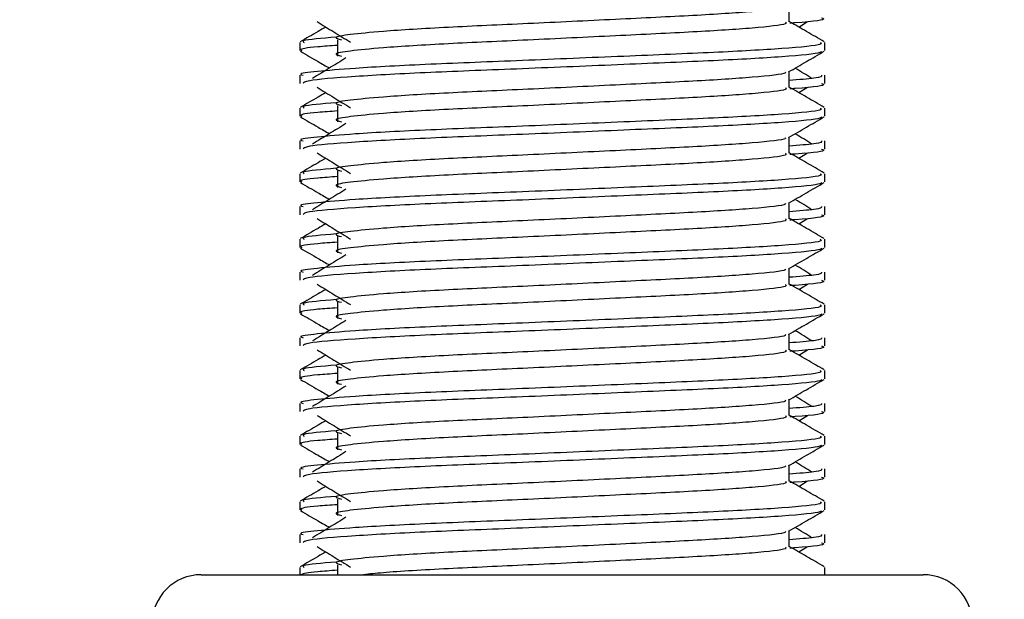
# Model space of a CAD drawing. Header units: millimetres. Extents: x 0 to 420, y 0 to 297.
# Tile 50 of 64: x 331.72 to 336.01, y 154.23 to 156.76. Entities that reach past the tile are written whole.
import ezdxf

# ---------------------------------------------------------------- set-up
doc = ezdxf.new("R2010")
doc.units = ezdxf.units.MM
doc.layers.add('QUOTE', color=174, linetype='Continuous')
doc.styles.add('SLDTEXTSTYLE3', font='TXT', dxfattribs={"width": 0.75})
doc.dimstyles.new('SLDDIMSTYLE0', dxfattribs={"dimtxt": 3, "dimasz": 3, "dimexe": 0, "dimexo": 0.0625, "dimgap": 0.75, "dimtad": 1, "dimlfac": 6.991979, "dimrnd": 1e-09, "dimzin": 12, "dimdsep": 46, "dimtxsty": 'SLDTEXTSTYLE3', "dimsah": 1, "dimcen": 0.09, "dimadec": 0, "dimazin": 3, "dimtfac": 1, "dimtdec": 3, "dimtofl": 0, "dimtmove": 0, "dimatfit": 3, "dimfxl": 0, "dimfrac": 2, "dimtolj": 1, "dimtzin": 12, "dimarcsym": 0})

# ---------------------------------------------------------------- blocks, each defined once
blk = doc.blocks.new('_D_2')
at = {"layer": 'QUOTE'}
for p, q in [((326.7882, 277.497), (361.9158, 277.497)), ((359.9158, 147.4766), (359.9158, 277.497)), ((344.6031, 147.4766), (361.9158, 147.4766))]:
    blk.add_line(p, q, dxfattribs=at)
for points in [[(359.9158, 277.497), (359.4158, 274.497), (360.4158, 274.497)], [(359.9158, 147.4766), (360.4158, 150.4766), (359.4158, 150.4766)]]:
    blk.add_solid(points, dxfattribs=at)
at = {"layer": 'QUOTE', "insert": (356.0486, 207.4993), "char_height": 3, "attachment_point": 1, "rotation": 90, "style": 'SLDTEXTSTYLE3'}
blk.add_mtext('909,1', dxfattribs=at)

msp = doc.modelspace()

# ---------------------------------------------------------------- linework, layer by layer
at = {"color": 7, "linetype": 'Continuous', "lineweight": 25}
for p, q in [((335.0739, 156.7515), (335.0739, 156.8212)), ((335.1151, 156.7291), (335.1534, 156.7525)), ((333.105, 156.6736), (333.105, 156.6021)), ((332.9404, 156.6618), (332.9404, 156.6261)), ((335.2287, 156.6261), (335.2287, 156.6618)), ((332.9404, 156.5188), (332.9404, 156.4831)), ((335.0739, 156.4654), (335.0739, 156.5352)), ((335.2287, 156.4831), (335.2287, 156.5188)), ((335.1151, 156.443), (335.1534, 156.4665)), ((332.9404, 156.3757), (332.9404, 156.3401)), ((333.105, 156.3876), (333.105, 156.316)), ((335.2287, 156.3401), (335.2287, 156.3757)), ((335.0739, 156.1794), (335.0739, 156.2491)), ((332.9404, 156.2327), (332.9404, 156.1971)), ((335.2287, 156.1971), (335.2287, 156.2327)), ((335.1151, 156.157), (335.1534, 156.1804)), ((332.9404, 156.0897), (332.9404, 156.054)), ((333.105, 156.1015), (333.105, 156.03)), ((335.2287, 156.054), (335.2287, 156.0897)), ((332.9404, 155.9467), (332.9404, 155.911)), ((335.0739, 155.8933), (335.0739, 155.9631)), ((335.2287, 155.911), (335.2287, 155.9467)), ((335.1151, 155.871), (335.1534, 155.8944)), ((333.105, 155.8155), (333.105, 155.744)), ((332.9404, 155.8036), (332.9404, 155.768)), ((335.2287, 155.768), (335.2287, 155.8036)), ((332.9404, 155.6607), (332.9404, 155.625)), ((335.0739, 155.6073), (335.0739, 155.677)), ((335.2287, 155.625), (335.2287, 155.6607)), ((335.1151, 155.5849), (335.1534, 155.6084)), ((332.9404, 155.5176), (332.9404, 155.4819)), ((333.105, 155.5294), (333.105, 155.4579)), ((335.2287, 155.4819), (335.2287, 155.5176)), ((335.0739, 155.3213), (335.0739, 155.391)), ((332.9404, 155.3746), (332.9404, 155.339)), ((335.2287, 155.339), (335.2287, 155.3746)), ((335.1151, 155.2989), (335.1534, 155.3223)), ((332.9404, 155.2316), (332.9404, 155.1959)), ((333.105, 155.2434), (333.105, 155.1719)), ((335.2287, 155.1959), (335.2287, 155.2316)), ((332.9404, 155.0886), (332.9404, 155.0529)), ((335.0739, 155.0352), (335.0739, 155.105)), ((335.2287, 155.0529), (335.2287, 155.0886)), ((335.1151, 155.0128), (335.1534, 155.0363)), ((333.105, 154.9573), (333.105, 154.8858)), ((332.9404, 154.9455), (332.9404, 154.9098)), ((335.2287, 154.9098), (335.2287, 154.9455)), ((332.9404, 154.8025), (332.9404, 154.7669)), ((335.0739, 154.7492), (335.0739, 154.8189)), ((335.2287, 154.7669), (335.2287, 154.8025)), ((335.1151, 154.7268), (335.1534, 154.7502)), ((332.9404, 154.6595), (332.9404, 154.6238)), ((333.105, 154.6713), (333.105, 154.5998)), ((335.2287, 154.6238), (335.2287, 154.6595)), ((335.0739, 154.4631), (335.0739, 154.5329)), ((332.9404, 154.5165), (332.9404, 154.4808)), ((335.2287, 154.4808), (335.2287, 154.5165)), ((335.1151, 154.4407), (335.1534, 154.4642)), ((332.9404, 154.3734), (332.9404, 154.3416)), ((333.105, 154.3853), (333.105, 154.3416)), ((335.2287, 154.3416), (335.2287, 154.3734)), ((332.5113, 154.3416), (334.2209, 154.3416)), ((334.2209, 154.3416), (335.6578, 154.3416))]:
    msp.add_line(p, q, dxfattribs=at)
for centre, start, end in [((332.5113, 154.127), 90, 180), ((335.6578, 154.127), 0, 90)]:
    msp.add_arc(centre, 0.2145, start, end, dxfattribs=at)
for points, knots in [([(335.0563, 156.8192), (335.0575, 156.8176), (335.0628, 156.8104), (334.9281, 156.7957), (334.6694, 156.779), (334.3178, 156.7624), (333.936, 156.7435), (333.5744, 156.7277), (333.3071, 156.7114), (333.1531, 156.6959), (333.0812, 156.6845), (333.1093, 156.6768), (333.1218, 156.6733)], [0, 0, 0, 0, 0.035107, 0.156135, 0.273953, 0.391653, 0.512699, 0.629093, 0.748412, 0.840135, 0.92875, 1, 1, 1, 1]), ([(335.2139, 156.7692), (335.218, 156.7678), (335.2394, 156.761), (335.1843, 156.7525), (335.0845, 156.7461), (335.0769, 156.7456)], [0, 0, 0, 0, 0.18373, 0.938556, 1, 1, 1, 1]), ([(333.0539, 156.7291), (333.0427, 156.7226), (333.0055, 156.7011), (332.9684, 156.6796), (332.9425, 156.6646)], [0, 0, 0, 0, 0.303338, 1, 1, 1, 1]), ([(333.0157, 156.7525), (333.04, 156.7376), (333.0888, 156.7077), (333.1375, 156.6779), (333.1618, 156.6629)], [0, 0, 0, 0, 0.500011, 1, 1, 1, 1]), ([(335.0568, 156.7513), (335.0599, 156.7485), (335.0693, 156.7402), (334.93, 156.7242), (334.6689, 156.7075), (334.3179, 156.6909), (333.9359, 156.672), (333.5744, 156.6562), (333.3071, 156.6399), (333.1531, 156.6244), (333.0812, 156.613), (333.1092, 156.6053), (333.1217, 156.6018)], [0, 0, 0, 0, 0.059132, 0.177163, 0.292064, 0.406849, 0.524898, 0.638409, 0.754774, 0.844226, 0.930647, 1, 1, 1, 1]), ([(335.2265, 156.6646), (335.2007, 156.6796), (335.1498, 156.709), (335.0989, 156.7385), (335.0739, 156.753)], [0, 0, 0, 0, 0.508368, 1, 1, 1, 1]), ([(333.0987, 156.6852), (333.0368, 156.6799), (332.9416, 156.6718), (332.9554, 156.6644), (332.9602, 156.6618)], [0, 0, 0, 0, 0.651043, 1, 1, 1, 1]), ([(335.2089, 156.6618), (335.2124, 156.659), (335.2232, 156.6507), (335.0623, 156.6348), (334.7604, 156.6181), (334.3545, 156.6015), (333.9126, 156.5826), (333.4949, 156.5668), (333.1844, 156.5505), (333.0105, 156.535), (332.931, 156.5256), (332.9502, 156.5201), (332.9547, 156.5188)], [0, 0, 0, 0, 0.061077, 0.184512, 0.304677, 0.424721, 0.548174, 0.666888, 0.788581, 0.882129, 0.97251, 1, 1, 1, 1]), ([(333.105, 156.6492), (333.0746, 156.647), (332.9811, 156.6401), (332.9365, 156.6329), (332.9474, 156.6274), (332.9499, 156.6261)], [0, 0, 0, 0, 0.270543, 0.831179, 1, 1, 1, 1]), ([(332.9431, 156.6232), (332.969, 156.6082), (333.0112, 156.5838), (333.0533, 156.5594), (333.0697, 156.55)], [0, 0, 0, 0, 0.61317, 1, 1, 1, 1]), ([(335.215, 156.623), (335.2141, 156.6213), (335.2105, 156.6139), (335.0627, 156.599), (334.7603, 156.5824), (334.3544, 156.5657), (333.913, 156.5468), (333.4933, 156.531), (333.1631, 156.5133), (332.964, 156.4964), (332.9578, 156.4871), (332.9552, 156.4831)], [0, 0, 0, 0, 0.039912, 0.166158, 0.289058, 0.411836, 0.5381, 0.659517, 0.783982, 0.909693, 1, 1, 1, 1]), ([(333.142, 156.5943), (333.1176, 156.5794), (333.0689, 156.5495), (333.0202, 156.5196), (332.9959, 156.5047)], [0, 0, 0, 0, 0.49999, 1, 1, 1, 1]), ([(335.0708, 156.5334), (335.0966, 156.5484), (335.1484, 156.5783), (335.2001, 156.6082), (335.226, 156.6232)], [0, 0, 0, 0, 0.4999356, 1, 1, 1, 1]), ([(335.1732, 156.5047), (335.1488, 156.5196), (335.1243, 156.5347), (335.0997, 156.5498), (335.0994, 156.55)], [0, 0, 0, 0, 0.989832, 1, 1, 1, 1]), ([(335.0563, 156.5332), (335.0575, 156.5315), (335.0628, 156.5244), (334.9281, 156.5096), (334.6694, 156.493), (334.3178, 156.4763), (333.936, 156.4574), (333.5744, 156.4416), (333.3071, 156.4254), (333.1531, 156.4099), (333.0812, 156.3984), (333.1093, 156.3907), (333.1218, 156.3873)], [0, 0, 0, 0, 0.035107, 0.156135, 0.273953, 0.391653, 0.512699, 0.629093, 0.748412, 0.840135, 0.92875, 1, 1, 1, 1]), ([(335.2144, 156.5188), (335.215, 156.5145), (335.2161, 156.5073), (335.1152, 156.4994), (335.0739, 156.4962)], [0, 0, 0, 0, 0.590683, 1, 1, 1, 1]), ([(333.0157, 156.4665), (333.04, 156.4516), (333.0888, 156.4217), (333.1375, 156.3918), (333.1618, 156.3769)], [0, 0, 0, 0, 0.500011, 1, 1, 1, 1]), ([(335.0568, 156.4652), (335.0599, 156.4624), (335.0693, 156.4541), (334.93, 156.4382), (334.6689, 156.4215), (334.3179, 156.4048), (333.9359, 156.3859), (333.5744, 156.3701), (333.3071, 156.3539), (333.1531, 156.3383), (333.0812, 156.3269), (333.1092, 156.3192), (333.1217, 156.3158)], [0, 0, 0, 0, 0.059132, 0.177163, 0.292064, 0.406849, 0.524898, 0.638409, 0.754774, 0.844226, 0.930647, 1, 1, 1, 1]), ([(335.2265, 156.3786), (335.2007, 156.3935), (335.1498, 156.423), (335.0989, 156.4524), (335.0739, 156.4669)], [0, 0, 0, 0, 0.508368, 1, 1, 1, 1]), ([(335.2139, 156.4831), (335.218, 156.4818), (335.2394, 156.4749), (335.1843, 156.4664), (335.0845, 156.46), (335.0769, 156.4595)], [0, 0, 0, 0, 0.18373, 0.938556, 1, 1, 1, 1]), ([(333.0539, 156.443), (333.0427, 156.4365), (333.0055, 156.415), (332.9684, 156.3935), (332.9425, 156.3786)], [0, 0, 0, 0, 0.303338, 1, 1, 1, 1]), ([(335.2089, 156.3757), (335.2124, 156.373), (335.2232, 156.3647), (335.0623, 156.3488), (334.7604, 156.3321), (334.3545, 156.3154), (333.9126, 156.2965), (333.4949, 156.2807), (333.1844, 156.2645), (333.0105, 156.2489), (332.931, 156.2396), (332.9502, 156.234), (332.9547, 156.2327)], [0, 0, 0, 0, 0.061077, 0.184512, 0.304677, 0.424721, 0.548174, 0.666888, 0.788581, 0.882129, 0.97251, 1, 1, 1, 1]), ([(333.0987, 156.3992), (333.0368, 156.3939), (332.9416, 156.3858), (332.9554, 156.3783), (332.9602, 156.3757)], [0, 0, 0, 0, 0.651043, 1, 1, 1, 1]), ([(332.9431, 156.3372), (332.969, 156.3222), (333.0112, 156.2978), (333.0533, 156.2734), (333.0697, 156.2639)], [0, 0, 0, 0, 0.61317, 1, 1, 1, 1]), ([(333.105, 156.3632), (333.0746, 156.3609), (332.9811, 156.3541), (332.9365, 156.3468), (332.9474, 156.3413), (332.9499, 156.3401)], [0, 0, 0, 0, 0.270543, 0.831179, 1, 1, 1, 1]), ([(335.215, 156.337), (335.2141, 156.3352), (335.2105, 156.3278), (335.0627, 156.313), (334.7603, 156.2963), (334.3544, 156.2797), (333.913, 156.2608), (333.4933, 156.245), (333.1631, 156.2273), (332.964, 156.2104), (332.9578, 156.201), (332.9552, 156.1971)], [0, 0, 0, 0, 0.039912, 0.166158, 0.289058, 0.411836, 0.5381, 0.659517, 0.783982, 0.909693, 1, 1, 1, 1]), ([(335.0708, 156.2473), (335.0966, 156.2623), (335.1484, 156.2923), (335.2001, 156.3222), (335.226, 156.3372)], [0, 0, 0, 0, 0.499936, 1, 1, 1, 1]), ([(333.142, 156.3082), (333.1176, 156.2933), (333.0689, 156.2635), (333.0202, 156.2336), (332.9959, 156.2187)], [0, 0, 0, 0, 0.49999, 1, 1, 1, 1]), ([(335.0563, 156.2471), (335.0575, 156.2455), (335.0628, 156.2383), (334.9281, 156.2236), (334.6694, 156.2069), (334.3178, 156.1903), (333.936, 156.1714), (333.5744, 156.1556), (333.3071, 156.1393), (333.1531, 156.1238), (333.0812, 156.1124), (333.1093, 156.1047), (333.1218, 156.1012)], [0, 0, 0, 0, 0.035107, 0.156135, 0.273953, 0.391653, 0.512699, 0.629093, 0.748412, 0.840135, 0.92875, 1, 1, 1, 1]), ([(335.1732, 156.2187), (335.1488, 156.2336), (335.1243, 156.2487), (335.0997, 156.2638), (335.0994, 156.2639)], [0, 0, 0, 0, 0.989832, 1, 1, 1, 1]), ([(335.2144, 156.2327), (335.215, 156.2285), (335.2161, 156.2212), (335.1152, 156.2134), (335.0739, 156.2102)], [0, 0, 0, 0, 0.590683, 1, 1, 1, 1]), ([(333.0539, 156.157), (333.0427, 156.1505), (333.0055, 156.129), (332.9684, 156.1075), (332.9425, 156.0925)], [0, 0, 0, 0, 0.303338, 1, 1, 1, 1]), ([(333.0157, 156.1804), (333.04, 156.1655), (333.0888, 156.1357), (333.1375, 156.1058), (333.1618, 156.0909)], [0, 0, 0, 0, 0.500011, 1, 1, 1, 1]), ([(335.0568, 156.1792), (335.0599, 156.1764), (335.0693, 156.1681), (334.93, 156.1521), (334.6689, 156.1354), (334.3179, 156.1188), (333.9359, 156.0999), (333.5744, 156.0841), (333.3071, 156.0678), (333.1531, 156.0523), (333.0812, 156.0409), (333.1092, 156.0332), (333.1217, 156.0298)], [0, 0, 0, 0, 0.059132, 0.177163, 0.292064, 0.406849, 0.524898, 0.638409, 0.754774, 0.844226, 0.930647, 1, 1, 1, 1]), ([(335.2265, 156.0925), (335.2007, 156.1075), (335.1498, 156.1369), (335.0989, 156.1664), (335.0739, 156.1809)], [0, 0, 0, 0, 0.508368, 1, 1, 1, 1]), ([(335.2139, 156.1971), (335.218, 156.1957), (335.2394, 156.1889), (335.1843, 156.1804), (335.0845, 156.174), (335.0769, 156.1735)], [0, 0, 0, 0, 0.18373, 0.938556, 1, 1, 1, 1]), ([(333.0987, 156.1131), (333.0368, 156.1078), (332.9416, 156.0998), (332.9554, 156.0923), (332.9602, 156.0897)], [0, 0, 0, 0, 0.651043, 1, 1, 1, 1]), ([(335.2089, 156.0897), (335.2124, 156.0869), (335.2232, 156.0787), (335.0623, 156.0627), (334.7604, 156.046), (334.3545, 156.0294), (333.9126, 156.0105), (333.4949, 155.9947), (333.1844, 155.9784), (333.0105, 155.9629), (332.931, 155.9535), (332.9502, 155.948), (332.9547, 155.9467)], [0, 0, 0, 0, 0.061077, 0.184512, 0.304677, 0.424721, 0.548174, 0.666888, 0.788581, 0.882129, 0.97251, 1, 1, 1, 1]), ([(333.105, 156.0771), (333.0746, 156.0749), (332.9811, 156.0681), (332.9365, 156.0608), (332.9474, 156.0553), (332.9499, 156.054)], [0, 0, 0, 0, 0.270543, 0.831179, 1, 1, 1, 1]), ([(332.9431, 156.0511), (332.969, 156.0362), (333.0112, 156.0117), (333.0533, 155.9873), (333.0697, 155.9779)], [0, 0, 0, 0, 0.61317, 1, 1, 1, 1]), ([(335.215, 156.0509), (335.2141, 156.0492), (335.2105, 156.0418), (335.0627, 156.027), (334.7603, 156.0103), (334.3544, 155.9936), (333.913, 155.9747), (333.4933, 155.9589), (333.1631, 155.9412), (332.964, 155.9244), (332.9578, 155.915), (332.9552, 155.911)], [0, 0, 0, 0, 0.039912, 0.166158, 0.289058, 0.411836, 0.5381, 0.659517, 0.783982, 0.909693, 1, 1, 1, 1]), ([(335.0708, 155.9613), (335.0966, 155.9763), (335.1484, 156.0062), (335.2001, 156.0362), (335.226, 156.0511)], [0, 0, 0, 0, 0.499936, 1, 1, 1, 1]), ([(333.142, 156.0222), (333.1176, 156.0073), (333.0689, 155.9774), (333.0202, 155.9476), (332.9959, 155.9326)], [0, 0, 0, 0, 0.49999, 1, 1, 1, 1]), ([(335.0563, 155.9611), (335.0575, 155.9595), (335.0628, 155.9523), (334.9281, 155.9376), (334.6694, 155.9209), (334.3178, 155.9042), (333.936, 155.8854), (333.5744, 155.8695), (333.3071, 155.8533), (333.1531, 155.8378), (333.0812, 155.8264), (333.1093, 155.8186), (333.1218, 155.8152)], [0, 0, 0, 0, 0.035107, 0.156135, 0.273953, 0.391653, 0.512699, 0.629093, 0.748412, 0.840135, 0.92875, 1, 1, 1, 1]), ([(335.2144, 155.9467), (335.215, 155.9424), (335.2161, 155.9352), (335.1152, 155.9273), (335.0739, 155.9241)], [0, 0, 0, 0, 0.590683, 1, 1, 1, 1]), ([(335.1732, 155.9326), (335.1488, 155.9476), (335.1243, 155.9626), (335.0997, 155.9777), (335.0994, 155.9779)], [0, 0, 0, 0, 0.989832, 1, 1, 1, 1]), ([(335.2139, 155.911), (335.218, 155.9097), (335.2394, 155.9029), (335.1843, 155.8943), (335.0845, 155.8879), (335.0769, 155.8874)], [0, 0, 0, 0, 0.18373, 0.938556, 1, 1, 1, 1]), ([(333.0539, 155.871), (333.0427, 155.8644), (333.0055, 155.8429), (332.9684, 155.8215), (332.9425, 155.8065)], [0, 0, 0, 0, 0.303338, 1, 1, 1, 1]), ([(333.0157, 155.8944), (333.04, 155.8795), (333.0888, 155.8496), (333.1375, 155.8197), (333.1618, 155.8048)], [0, 0, 0, 0, 0.500011, 1, 1, 1, 1]), ([(335.0568, 155.8931), (335.0599, 155.8904), (335.0693, 155.882), (334.93, 155.8661), (334.6689, 155.8494), (334.3179, 155.8327), (333.9359, 155.8139), (333.5744, 155.798), (333.3071, 155.7818), (333.1531, 155.7663), (333.0812, 155.7548), (333.1092, 155.7471), (333.1217, 155.7437)], [0, 0, 0, 0, 0.059132, 0.177163, 0.292064, 0.406849, 0.524898, 0.638409, 0.754774, 0.844226, 0.930647, 1, 1, 1, 1]), ([(335.2265, 155.8065), (335.2007, 155.8215), (335.1498, 155.8509), (335.0989, 155.8804), (335.0739, 155.8948)], [0, 0, 0, 0, 0.508368, 1, 1, 1, 1]), ([(333.0987, 155.8271), (333.0368, 155.8218), (332.9416, 155.8137), (332.9554, 155.8062), (332.9602, 155.8036)], [0, 0, 0, 0, 0.651043, 1, 1, 1, 1]), ([(335.2089, 155.8036), (335.2124, 155.8009), (335.2232, 155.7926), (335.0623, 155.7767), (334.7604, 155.76), (334.3545, 155.7433), (333.9126, 155.7245), (333.4949, 155.7086), (333.1844, 155.6924), (333.0105, 155.6769), (332.931, 155.6675), (332.9502, 155.662), (332.9547, 155.6607)], [0, 0, 0, 0, 0.061077, 0.184512, 0.304677, 0.424721, 0.548174, 0.666888, 0.788581, 0.882129, 0.97251, 1, 1, 1, 1]), ([(333.105, 155.7911), (333.0746, 155.7889), (332.9811, 155.782), (332.9365, 155.7748), (332.9474, 155.7692), (332.9499, 155.768)], [0, 0, 0, 0, 0.270543, 0.831179, 1, 1, 1, 1]), ([(332.9431, 155.7651), (332.969, 155.7501), (333.0112, 155.7257), (333.0533, 155.7013), (333.0697, 155.6918)], [0, 0, 0, 0, 0.61317, 1, 1, 1, 1]), ([(335.215, 155.7649), (335.2141, 155.7631), (335.2105, 155.7557), (335.0627, 155.7409), (334.7603, 155.7242), (334.3544, 155.7076), (333.913, 155.6887), (333.4933, 155.6729), (333.1631, 155.6552), (332.964, 155.6383), (332.9578, 155.6289), (332.9552, 155.625)], [0, 0, 0, 0, 0.039912, 0.166158, 0.289058, 0.411836, 0.5381, 0.659517, 0.783982, 0.909693, 1, 1, 1, 1]), ([(333.142, 155.7362), (333.1176, 155.7212), (333.0689, 155.6914), (333.0202, 155.6615), (332.9959, 155.6466)], [0, 0, 0, 0, 0.49999, 1, 1, 1, 1]), ([(335.0708, 155.6753), (335.0966, 155.6902), (335.1484, 155.7202), (335.2001, 155.7501), (335.226, 155.7651)], [0, 0, 0, 0, 0.499936, 1, 1, 1, 1]), ([(335.1732, 155.6466), (335.1488, 155.6615), (335.1243, 155.6766), (335.0997, 155.6917), (335.0994, 155.6918)], [0, 0, 0, 0, 0.989832, 1, 1, 1, 1]), ([(335.0563, 155.675), (335.0575, 155.6734), (335.0628, 155.6662), (334.9281, 155.6515), (334.6694, 155.6349), (334.3178, 155.6182), (333.936, 155.5993), (333.5744, 155.5835), (333.3071, 155.5673), (333.1531, 155.5517), (333.0812, 155.5403), (333.1093, 155.5326), (333.1218, 155.5292)], [0, 0, 0, 0, 0.035107, 0.156135, 0.273953, 0.391653, 0.512699, 0.629093, 0.748412, 0.840135, 0.92875, 1, 1, 1, 1]), ([(335.2144, 155.6607), (335.215, 155.6564), (335.2161, 155.6492), (335.1152, 155.6413), (335.0739, 155.6381)], [0, 0, 0, 0, 0.590683, 1, 1, 1, 1]), ([(333.0157, 155.6084), (333.04, 155.5934), (333.0888, 155.5636), (333.1375, 155.5337), (333.1618, 155.5188)], [0, 0, 0, 0, 0.5000113, 1, 1, 1, 1]), ([(335.0568, 155.6071), (335.0599, 155.6043), (335.0693, 155.596), (334.93, 155.58), (334.6689, 155.5633), (334.3179, 155.5467), (333.9359, 155.5278), (333.5744, 155.512), (333.3071, 155.4957), (333.1531, 155.4802), (333.0812, 155.4688), (333.1092, 155.4611), (333.1217, 155.4577)], [0, 0, 0, 0, 0.059132, 0.1771634, 0.2920638, 0.4068492, 0.5248979, 0.6384095, 0.7547738, 0.8442256, 0.9306466, 1, 1, 1, 1]), ([(335.2265, 155.5205), (335.2007, 155.5354), (335.1498, 155.5649), (335.0989, 155.5943), (335.0739, 155.6088)], [0, 0, 0, 0, 0.508368, 1, 1, 1, 1]), ([(335.2139, 155.625), (335.218, 155.6237), (335.2394, 155.6168), (335.1843, 155.6083), (335.0845, 155.6019), (335.0769, 155.6014)], [0, 0, 0, 0, 0.18373, 0.938556, 1, 1, 1, 1]), ([(333.0539, 155.5849), (333.0427, 155.5784), (333.0055, 155.5569), (332.9684, 155.5354), (332.9425, 155.5205)], [0, 0, 0, 0, 0.3033381, 1, 1, 1, 1]), ([(335.2089, 155.5176), (335.2124, 155.5149), (335.2232, 155.5066), (335.0623, 155.4906), (334.7604, 155.4739), (334.3545, 155.4573), (333.9126, 155.4384), (333.4949, 155.4226), (333.1844, 155.4064), (333.0105, 155.3908), (332.931, 155.3815), (332.9502, 155.3759), (332.9547, 155.3746)], [0, 0, 0, 0, 0.0610772, 0.1845123, 0.3046768, 0.4247211, 0.5481742, 0.6668878, 0.7885815, 0.8821287, 0.9725098, 1, 1, 1, 1]), ([(333.0987, 155.541), (333.0368, 155.5358), (332.9416, 155.5277), (332.9554, 155.5202), (332.9602, 155.5176)], [0, 0, 0, 0, 0.651043, 1, 1, 1, 1]), ([(332.9431, 155.4791), (332.969, 155.4641), (333.0112, 155.4397), (333.0533, 155.4152), (333.0697, 155.4058)], [0, 0, 0, 0, 0.61317, 1, 1, 1, 1]), ([(333.105, 155.505), (333.0746, 155.5028), (332.9811, 155.496), (332.9365, 155.4887), (332.9474, 155.4832), (332.9499, 155.4819)], [0, 0, 0, 0, 0.270543, 0.831179, 1, 1, 1, 1]), ([(335.215, 155.4789), (335.2141, 155.4771), (335.2105, 155.4697), (335.0627, 155.4549), (334.7603, 155.4382), (334.3544, 155.4215), (333.913, 155.4027), (333.4933, 155.3869), (333.1631, 155.3691), (332.964, 155.3523), (332.9578, 155.3429), (332.9552, 155.339)], [0, 0, 0, 0, 0.039912, 0.166158, 0.289058, 0.411836, 0.5381, 0.659517, 0.783982, 0.909693, 1, 1, 1, 1]), ([(335.0708, 155.3892), (335.0966, 155.4042), (335.1484, 155.4341), (335.2001, 155.4641), (335.226, 155.4791)], [0, 0, 0, 0, 0.499936, 1, 1, 1, 1]), ([(333.142, 155.4501), (333.1176, 155.4352), (333.0689, 155.4053), (333.0202, 155.3755), (332.9959, 155.3605)], [0, 0, 0, 0, 0.49999, 1, 1, 1, 1]), ([(335.0563, 155.389), (335.0575, 155.3874), (335.0628, 155.3802), (334.9281, 155.3655), (334.6694, 155.3488), (334.3178, 155.3322), (333.936, 155.3133), (333.5744, 155.2975), (333.3071, 155.2812), (333.1531, 155.2657), (333.0812, 155.2543), (333.1093, 155.2466), (333.1218, 155.2431)], [0, 0, 0, 0, 0.035107, 0.156135, 0.273953, 0.391653, 0.512699, 0.629093, 0.748412, 0.840135, 0.92875, 1, 1, 1, 1]), ([(335.1732, 155.3605), (335.1488, 155.3755), (335.1243, 155.3906), (335.0997, 155.4056), (335.0994, 155.4058)], [0, 0, 0, 0, 0.989832, 1, 1, 1, 1]), ([(335.2144, 155.3746), (335.215, 155.3703), (335.2161, 155.3631), (335.1152, 155.3553), (335.0739, 155.352)], [0, 0, 0, 0, 0.590683, 1, 1, 1, 1]), ([(333.0539, 155.2989), (333.0427, 155.2924), (333.0055, 155.2709), (332.9684, 155.2494), (332.9425, 155.2344)], [0, 0, 0, 0, 0.3033381, 1, 1, 1, 1]), ([(333.0157, 155.3223), (333.04, 155.3074), (333.0888, 155.2775), (333.1375, 155.2477), (333.1618, 155.2327)], [0, 0, 0, 0, 0.500011, 1, 1, 1, 1]), ([(335.0568, 155.321), (335.0599, 155.3183), (335.0693, 155.31), (334.93, 155.294), (334.6689, 155.2773), (334.3179, 155.2606), (333.9359, 155.2418), (333.5744, 155.2259), (333.3071, 155.2097), (333.1531, 155.1942), (333.0812, 155.1828), (333.1092, 155.1751), (333.1217, 155.1716)], [0, 0, 0, 0, 0.059132, 0.1771634, 0.2920638, 0.4068492, 0.5248979, 0.6384095, 0.7547738, 0.8442256, 0.9306466, 1, 1, 1, 1]), ([(335.2265, 155.2344), (335.2007, 155.2494), (335.1498, 155.2788), (335.0989, 155.3083), (335.0739, 155.3228)], [0, 0, 0, 0, 0.508368, 1, 1, 1, 1]), ([(335.2139, 155.339), (335.218, 155.3376), (335.2394, 155.3308), (335.1843, 155.3222), (335.0845, 155.3158), (335.0769, 155.3154)], [0, 0, 0, 0, 0.18373, 0.938556, 1, 1, 1, 1]), ([(333.0987, 155.255), (333.0368, 155.2497), (332.9416, 155.2416), (332.9554, 155.2342), (332.9602, 155.2316)], [0, 0, 0, 0, 0.651043, 1, 1, 1, 1]), ([(335.2089, 155.2316), (335.2124, 155.2288), (335.2232, 155.2205), (335.0623, 155.2046), (334.7604, 155.1879), (334.3545, 155.1713), (333.9126, 155.1524), (333.4949, 155.1366), (333.1844, 155.1203), (333.0105, 155.1048), (332.931, 155.0954), (332.9502, 155.0899), (332.9547, 155.0886)], [0, 0, 0, 0, 0.061077, 0.184512, 0.304677, 0.424721, 0.548174, 0.666888, 0.788581, 0.882129, 0.97251, 1, 1, 1, 1]), ([(333.105, 155.219), (333.0746, 155.2168), (332.9811, 155.2099), (332.9365, 155.2027), (332.9474, 155.1972), (332.9499, 155.1959)], [0, 0, 0, 0, 0.270543, 0.831179, 1, 1, 1, 1]), ([(332.9431, 155.193), (332.969, 155.178), (333.0112, 155.1536), (333.0533, 155.1292), (333.0697, 155.1197)], [0, 0, 0, 0, 0.61317, 1, 1, 1, 1]), ([(335.215, 155.1928), (335.2141, 155.191), (335.2105, 155.1837), (335.0627, 155.1688), (334.7603, 155.1522), (334.3544, 155.1355), (333.913, 155.1166), (333.4933, 155.1008), (333.1631, 155.0831), (332.964, 155.0662), (332.9578, 155.0568), (332.9552, 155.0529)], [0, 0, 0, 0, 0.039912, 0.166158, 0.289058, 0.411836, 0.5381, 0.659517, 0.783982, 0.909693, 1, 1, 1, 1]), ([(335.0708, 155.1032), (335.0966, 155.1181), (335.1484, 155.1481), (335.2001, 155.178), (335.226, 155.193)], [0, 0, 0, 0, 0.499936, 1, 1, 1, 1]), ([(333.142, 155.1641), (333.1176, 155.1491), (333.0689, 155.1193), (333.0202, 155.0894), (332.9959, 155.0745)], [0, 0, 0, 0, 0.49999, 1, 1, 1, 1]), ([(335.0563, 155.1029), (335.0575, 155.1013), (335.0628, 155.0941), (334.9281, 155.0794), (334.6694, 155.0628), (334.3178, 155.0461), (333.936, 155.0272), (333.5744, 155.0114), (333.3071, 154.9952), (333.1531, 154.9796), (333.0812, 154.9682), (333.1093, 154.9605), (333.1218, 154.9571)], [0, 0, 0, 0, 0.035107, 0.156135, 0.273953, 0.391653, 0.512699, 0.629093, 0.748412, 0.840135, 0.92875, 1, 1, 1, 1]), ([(335.2144, 155.0886), (335.215, 155.0843), (335.2161, 155.0771), (335.1152, 155.0692), (335.0739, 155.066)], [0, 0, 0, 0, 0.590683, 1, 1, 1, 1]), ([(335.1732, 155.0745), (335.1488, 155.0894), (335.1243, 155.1045), (335.0997, 155.1196), (335.0994, 155.1197)], [0, 0, 0, 0, 0.989832, 1, 1, 1, 1]), ([(335.2139, 155.0529), (335.218, 155.0516), (335.2394, 155.0447), (335.1843, 155.0362), (335.0845, 155.0298), (335.0769, 155.0293)], [0, 0, 0, 0, 0.18373, 0.938556, 1, 1, 1, 1]), ([(333.0539, 155.0128), (333.0427, 155.0063), (333.0055, 154.9848), (332.9684, 154.9633), (332.9425, 154.9484)], [0, 0, 0, 0, 0.303338, 1, 1, 1, 1]), ([(333.0157, 155.0363), (333.04, 155.0213), (333.0888, 154.9915), (333.1375, 154.9616), (333.1618, 154.9467)], [0, 0, 0, 0, 0.5000113, 1, 1, 1, 1]), ([(335.0568, 155.035), (335.0599, 155.0322), (335.0693, 155.0239), (334.93, 155.0079), (334.6689, 154.9913), (334.3179, 154.9746), (333.9359, 154.9557), (333.5744, 154.9399), (333.3071, 154.9237), (333.1531, 154.9081), (333.0812, 154.8967), (333.1092, 154.889), (333.1217, 154.8856)], [0, 0, 0, 0, 0.059132, 0.177163, 0.292064, 0.406849, 0.524898, 0.638409, 0.754774, 0.844226, 0.930647, 1, 1, 1, 1]), ([(335.2265, 154.9484), (335.2007, 154.9633), (335.1498, 154.9928), (335.0989, 155.0222), (335.0739, 155.0367)], [0, 0, 0, 0, 0.508368, 1, 1, 1, 1]), ([(333.0987, 154.9689), (333.0368, 154.9637), (332.9416, 154.9556), (332.9554, 154.9481), (332.9602, 154.9455)], [0, 0, 0, 0, 0.651043, 1, 1, 1, 1]), ([(335.2089, 154.9455), (335.2124, 154.9428), (335.2232, 154.9345), (335.0623, 154.9186), (334.7604, 154.9019), (334.3545, 154.8852), (333.9126, 154.8663), (333.4949, 154.8505), (333.1844, 154.8343), (333.0105, 154.8187), (332.931, 154.8094), (332.9502, 154.8038), (332.9547, 154.8025)], [0, 0, 0, 0, 0.0610772, 0.1845123, 0.3046768, 0.4247211, 0.5481742, 0.6668878, 0.7885815, 0.8821287, 0.9725098, 1, 1, 1, 1]), ([(333.105, 154.933), (333.0746, 154.9307), (332.9811, 154.9239), (332.9365, 154.9166), (332.9474, 154.9111), (332.9499, 154.9098)], [0, 0, 0, 0, 0.270543, 0.831179, 1, 1, 1, 1]), ([(332.9431, 154.907), (332.969, 154.892), (333.0112, 154.8676), (333.0533, 154.8432), (333.0697, 154.8337)], [0, 0, 0, 0, 0.61317, 1, 1, 1, 1]), ([(335.215, 154.9068), (335.2141, 154.905), (335.2105, 154.8976), (335.0627, 154.8828), (334.7603, 154.8661), (334.3544, 154.8495), (333.913, 154.8306), (333.4933, 154.8148), (333.1631, 154.7971), (332.964, 154.7802), (332.9578, 154.7708), (332.9552, 154.7669)], [0, 0, 0, 0, 0.039912, 0.166158, 0.289058, 0.411836, 0.5381, 0.659517, 0.783982, 0.909693, 1, 1, 1, 1]), ([(333.142, 154.878), (333.1176, 154.8631), (333.0689, 154.8332), (333.0202, 154.8034), (332.9959, 154.7885)], [0, 0, 0, 0, 0.49999, 1, 1, 1, 1]), ([(335.0708, 154.8171), (335.0966, 154.8321), (335.1484, 154.8621), (335.2001, 154.892), (335.226, 154.907)], [0, 0, 0, 0, 0.499936, 1, 1, 1, 1]), ([(335.1732, 154.7885), (335.1488, 154.8034), (335.1243, 154.8185), (335.0997, 154.8335), (335.0994, 154.8337)], [0, 0, 0, 0, 0.989832, 1, 1, 1, 1]), ([(335.0563, 154.8169), (335.0575, 154.8153), (335.0628, 154.8081), (334.9281, 154.7934), (334.6694, 154.7767), (334.3178, 154.7601), (333.936, 154.7412), (333.5744, 154.7254), (333.3071, 154.7091), (333.1531, 154.6936), (333.0812, 154.6822), (333.1093, 154.6745), (333.1218, 154.671)], [0, 0, 0, 0, 0.035107, 0.156135, 0.273953, 0.391653, 0.512699, 0.629093, 0.748412, 0.840135, 0.92875, 1, 1, 1, 1]), ([(335.2144, 154.8025), (335.215, 154.7983), (335.2161, 154.791), (335.1152, 154.7832), (335.0739, 154.78)], [0, 0, 0, 0, 0.590683, 1, 1, 1, 1]), ([(333.0157, 154.7502), (333.04, 154.7353), (333.0888, 154.7054), (333.1375, 154.6756), (333.1618, 154.6606)], [0, 0, 0, 0, 0.5000113, 1, 1, 1, 1]), ([(335.0568, 154.749), (335.0599, 154.7462), (335.0693, 154.7379), (334.93, 154.7219), (334.6689, 154.7052), (334.3179, 154.6886), (333.9359, 154.6697), (333.5744, 154.6539), (333.3071, 154.6376), (333.1531, 154.6221), (333.0812, 154.6107), (333.1092, 154.603), (333.1217, 154.5995)], [0, 0, 0, 0, 0.059132, 0.177163, 0.292064, 0.406849, 0.524898, 0.638409, 0.754774, 0.844226, 0.930647, 1, 1, 1, 1]), ([(335.2265, 154.6623), (335.2007, 154.6773), (335.1498, 154.7067), (335.0989, 154.7362), (335.0739, 154.7507)], [0, 0, 0, 0, 0.508368, 1, 1, 1, 1]), ([(335.2139, 154.7669), (335.218, 154.7655), (335.2394, 154.7587), (335.1843, 154.7502), (335.0845, 154.7438), (335.0769, 154.7433)], [0, 0, 0, 0, 0.18373, 0.938556, 1, 1, 1, 1]), ([(333.0539, 154.7268), (333.0427, 154.7203), (333.0055, 154.6988), (332.9684, 154.6773), (332.9425, 154.6623)], [0, 0, 0, 0, 0.303338, 1, 1, 1, 1]), ([(335.2089, 154.6595), (335.2124, 154.6567), (335.2232, 154.6485), (335.0623, 154.6325), (334.7604, 154.6158), (334.3545, 154.5992), (333.9126, 154.5803), (333.4949, 154.5645), (333.1844, 154.5482), (333.0105, 154.5327), (332.931, 154.5233), (332.9502, 154.5178), (332.9547, 154.5165)], [0, 0, 0, 0, 0.061077, 0.184512, 0.304677, 0.424721, 0.548174, 0.666888, 0.788581, 0.882129, 0.97251, 1, 1, 1, 1]), ([(333.0987, 154.6829), (333.0368, 154.6776), (332.9416, 154.6695), (332.9554, 154.6621), (332.9602, 154.6595)], [0, 0, 0, 0, 0.651043, 1, 1, 1, 1]), ([(332.9431, 154.6209), (332.969, 154.606), (333.0112, 154.5815), (333.0533, 154.5571), (333.0697, 154.5477)], [0, 0, 0, 0, 0.61317, 1, 1, 1, 1]), ([(333.105, 154.6469), (333.0746, 154.6447), (332.9811, 154.6379), (332.9365, 154.6306), (332.9474, 154.6251), (332.9499, 154.6238)], [0, 0, 0, 0, 0.270543, 0.831179, 1, 1, 1, 1]), ([(335.215, 154.6207), (335.2141, 154.619), (335.2105, 154.6116), (335.0627, 154.5967), (334.7603, 154.5801), (334.3544, 154.5634), (333.913, 154.5445), (333.4933, 154.5287), (333.1631, 154.511), (332.964, 154.4941), (332.9578, 154.4848), (332.9552, 154.4808)], [0, 0, 0, 0, 0.039912, 0.166158, 0.289058, 0.411836, 0.5381, 0.659517, 0.783982, 0.909693, 1, 1, 1, 1]), ([(335.0708, 154.5311), (335.0966, 154.5461), (335.1484, 154.576), (335.2001, 154.606), (335.226, 154.6209)], [0, 0, 0, 0, 0.499936, 1, 1, 1, 1]), ([(333.142, 154.592), (333.1176, 154.5771), (333.0689, 154.5472), (333.0202, 154.5173), (332.9959, 154.5024)], [0, 0, 0, 0, 0.49999, 1, 1, 1, 1]), ([(335.0563, 154.5309), (335.0575, 154.5292), (335.0628, 154.5221), (334.9281, 154.5073), (334.6694, 154.4907), (334.3178, 154.474), (333.936, 154.4552), (333.5744, 154.4393), (333.3071, 154.4231), (333.1531, 154.4076), (333.0812, 154.3961), (333.1093, 154.3884), (333.1218, 154.385)], [0, 0, 0, 0, 0.035107, 0.156135, 0.273953, 0.391653, 0.512699, 0.629093, 0.748412, 0.840135, 0.92875, 1, 1, 1, 1]), ([(335.1732, 154.5024), (335.1488, 154.5173), (335.1243, 154.5324), (335.0997, 154.5475), (335.0994, 154.5477)], [0, 0, 0, 0, 0.989832, 1, 1, 1, 1]), ([(335.2144, 154.5165), (335.215, 154.5122), (335.2161, 154.505), (335.1152, 154.4971), (335.0739, 154.4939)], [0, 0, 0, 0, 0.590683, 1, 1, 1, 1]), ([(333.0539, 154.4407), (333.0427, 154.4342), (333.0055, 154.4127), (332.9684, 154.3912), (332.9425, 154.3763)], [0, 0, 0, 0, 0.303338, 1, 1, 1, 1]), ([(333.0157, 154.4642), (333.04, 154.4493), (333.0888, 154.4194), (333.1375, 154.3895), (333.1618, 154.3746)], [0, 0, 0, 0, 0.500011, 1, 1, 1, 1]), ([(335.0568, 154.4629), (335.0599, 154.4601), (335.0693, 154.4518), (334.9301, 154.4359), (334.6689, 154.4192), (334.3181, 154.4025), (333.9352, 154.3836), (333.5769, 154.3678), (333.3286, 154.3533), (333.2445, 154.3444), (333.2177, 154.3416)], [0, 0, 0, 0, 0.073049, 0.218861, 0.360804, 0.502606, 0.648439, 0.788666, 0.932418, 1, 1, 1, 1]), ([(335.2265, 154.3763), (335.2007, 154.3912), (335.1498, 154.4207), (335.0989, 154.4501), (335.0739, 154.4646)], [0, 0, 0, 0, 0.508368, 1, 1, 1, 1]), ([(335.2139, 154.4808), (335.218, 154.4795), (335.2394, 154.4727), (335.1843, 154.4641), (335.0845, 154.4577), (335.0769, 154.4572)], [0, 0, 0, 0, 0.18373, 0.938556, 1, 1, 1, 1]), ([(333.0987, 154.3969), (333.0368, 154.3916), (332.9416, 154.3835), (332.9554, 154.376), (332.9602, 154.3734)], [0, 0, 0, 0, 0.651043, 1, 1, 1, 1]), ([(333.105, 154.3609), (333.074, 154.3587), (332.9784, 154.3518), (332.9583, 154.3457), (332.9447, 154.3416)], [0, 0, 0, 0, 0.325493, 1, 1, 1, 1])]:
    msp.add_open_spline(points, degree=3, knots=knots, dxfattribs=at)

# ---------------------------------------------------------------- dimensions: what is measured, and where the dimension line sits
at = {"layer": 'QUOTE'}
dim = msp.add_linear_dim(base=(359.9158, 277.497), p1=(342.6031, 147.4766), p2=(324.7882, 277.497), angle=90, dimstyle='SLDDIMSTYLE0', dxfattribs=at)
dim.commit()
dim.dimension.update_dxf_attribs({"geometry": '_D_2', "text_midpoint": (359.9158, 212.4868), "dimtype": 160})

doc.saveas('drawing.dxf')
